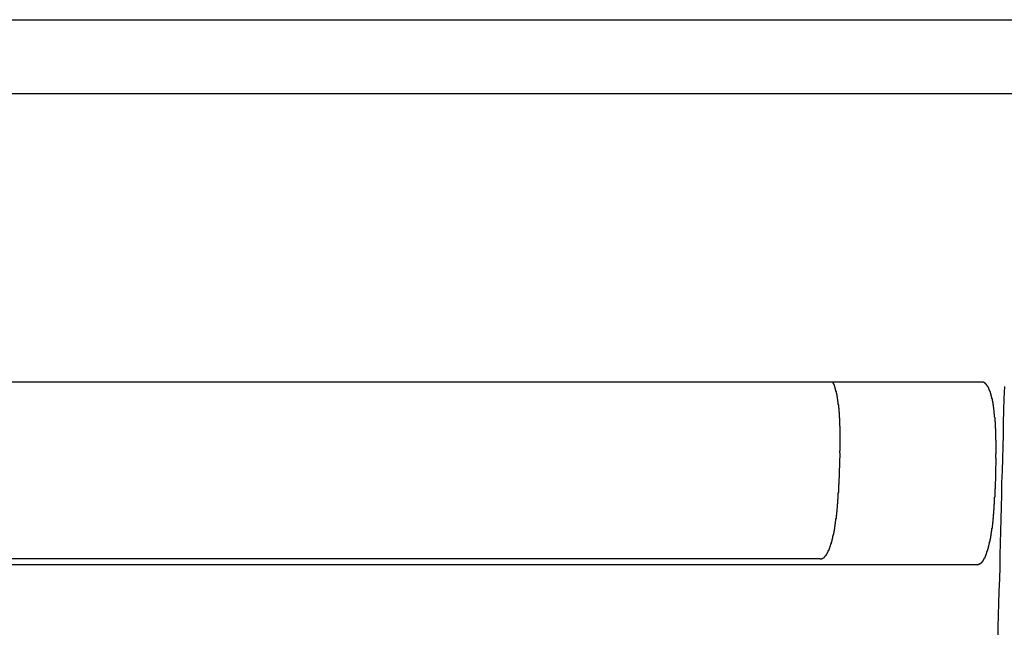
# Model space of a CAD drawing. Extents: x 85.2 to 97.4, y 23.1 to 30.3.
# Tile 39 of 43: x 93.153 to 93.408, y 24.901 to 25.058. Entities that reach past the tile are written whole.
import ezdxf

# ---------------------------------------------------------------- set-up
doc = ezdxf.new("R2010")
doc.units = 0
doc.header["$LTSCALE"] = 0.5
doc.layers.add('BODY', color=1, linetype='CONTINUOUS')

msp = doc.modelspace()

# ---------------------------------------------------------------- linework, layer by layer
at = {"layer": 'BODY'}
for p, q in [((93.11822, 25.05835), (93.54337, 25.05835)), ((92.8234, 25.03918), (93.4103, 25.03918)), ((93.40245, 24.9644), (92.83388, 24.9644)), ((93.36563, 24.94613), (93.36536, 24.93823)), ((93.40603, 24.9447), (93.40582, 24.9368)), ((93.36052, 24.91859), (92.87582, 24.91859)), ((92.83508, 24.91714), (93.40125, 24.91714))]:
    msp.add_line(p, q, dxfattribs=at)
for points in [[(93.3656, 24.9461, 0), (93.3656, 24.9462, 0), (93.3656, 24.9463, 0), (93.3656, 24.9464, 0), (93.3656, 24.9464, 0), (93.3656, 24.9465, 0), (93.3656, 24.9466, 0), (93.3656, 24.9466, 0), (93.3657, 24.9467, 0), (93.3657, 24.9468, 0), (93.3657, 24.9469, 0), (93.3657, 24.9469, 0), (93.3657, 24.947, 0), (93.3657, 24.9471, 0), (93.3657, 24.9472, 0), (93.3657, 24.9472, 0), (93.3657, 24.9473, 0), (93.3657, 24.9474, 0), (93.3657, 24.9475, 0), (93.3657, 24.9475, 0), (93.3657, 24.9476, 0), (93.3657, 24.9477, 0), (93.3657, 24.9477, 0), (93.3657, 24.9478, 0), (93.3657, 24.9479, 0), (93.3657, 24.948, 0), (93.3657, 24.948, 0), (93.3657, 24.9481, 0), (93.3657, 24.9482, 0), (93.3657, 24.9483, 0), (93.3657, 24.9483, 0), (93.3657, 24.9484, 0), (93.3657, 24.9485, 0), (93.3657, 24.9485, 0), (93.3657, 24.9486, 0), (93.3657, 24.9487, 0), (93.3657, 24.9488, 0), (93.3657, 24.9488, 0), (93.3657, 24.9489, 0), (93.3657, 24.949, 0), (93.3657, 24.9491, 0), (93.3657, 24.9491, 0), (93.3657, 24.9492, 0), (93.3657, 24.9493, 0), (93.3657, 24.9493, 0), (93.3657, 24.9494, 0), (93.3657, 24.9495, 0), (93.3657, 24.9496, 0), (93.3657, 24.9496, 0), (93.3657, 24.9497, 0), (93.3657, 24.9498, 0), (93.3657, 24.9499, 0), (93.3657, 24.9499, 0), (93.3657, 24.95, 0), (93.3657, 24.9501, 0), (93.3657, 24.9501, 0), (93.3657, 24.9502, 0), (93.3657, 24.9503, 0), (93.3657, 24.9504, 0), (93.3657, 24.9504, 0), (93.3657, 24.9505, 0), (93.3657, 24.9506, 0), (93.3657, 24.9506, 0), (93.3657, 24.9507, 0), (93.3657, 24.9508, 0), (93.3657, 24.9509, 0), (93.3657, 24.9509, 0), (93.3657, 24.951, 0), (93.3657, 24.9511, 0), (93.3657, 24.9511, 0), (93.3657, 24.9512, 0), (93.3657, 24.9513, 0), (93.3657, 24.9513, 0), (93.3657, 24.9514, 0), (93.3657, 24.9515, 0), (93.3657, 24.9516, 0), (93.3657, 24.9516, 0), (93.3657, 24.9517, 0), (93.3657, 24.9518, 0), (93.3657, 24.9518, 0), (93.3657, 24.9519, 0), (93.3657, 24.952, 0), (93.3657, 24.9521, 0), (93.3657, 24.9521, 0), (93.3657, 24.9522, 0), (93.3657, 24.9523, 0), (93.3657, 24.9523, 0), (93.3657, 24.9524, 0), (93.3657, 24.9525, 0), (93.3657, 24.9525, 0), (93.3657, 24.9526, 0), (93.3657, 24.9527, 0), (93.3657, 24.9527, 0), (93.3657, 24.9528, 0), (93.3657, 24.9529, 0), (93.3657, 24.953, 0), (93.3656, 24.953, 0), (93.3656, 24.9531, 0), (93.3656, 24.9532, 0), (93.3656, 24.9532, 0), (93.3656, 24.9533, 0), (93.3656, 24.9534, 0), (93.3656, 24.9534, 0), (93.3656, 24.9535, 0), (93.3656, 24.9536, 0), (93.3656, 24.9536, 0), (93.3656, 24.9537, 0), (93.3656, 24.9538, 0), (93.3656, 24.9538, 0), (93.3656, 24.9539, 0), (93.3656, 24.954, 0), (93.3656, 24.954, 0), (93.3656, 24.9541, 0), (93.3656, 24.9542, 0), (93.3656, 24.9542, 0), (93.3656, 24.9543, 0), (93.3656, 24.9544, 0), (93.3656, 24.9544, 0), (93.3656, 24.9545, 0), (93.3656, 24.9546, 0), (93.3656, 24.9546, 0), (93.3656, 24.9547, 0), (93.3656, 24.9548, 0), (93.3656, 24.9548, 0), (93.3656, 24.9549, 0), (93.3656, 24.955, 0), (93.3656, 24.955, 0), (93.3656, 24.9551, 0), (93.3656, 24.9552, 0), (93.3655, 24.9552, 0), (93.3655, 24.9553, 0), (93.3655, 24.9554, 0), (93.3655, 24.9554, 0), (93.3655, 24.9555, 0), (93.3655, 24.9556, 0), (93.3655, 24.9556, 0), (93.3655, 24.9557, 0), (93.3655, 24.9558, 0), (93.3655, 24.9558, 0), (93.3655, 24.9559, 0), (93.3655, 24.9559, 0), (93.3655, 24.956, 0), (93.3655, 24.9561, 0), (93.3655, 24.9561, 0), (93.3655, 24.9562, 0), (93.3655, 24.9563, 0), (93.3655, 24.9563, 0), (93.3655, 24.9564, 0), (93.3655, 24.9564, 0), (93.3655, 24.9565, 0), (93.3655, 24.9566, 0), (93.3654, 24.9566, 0), (93.3654, 24.9567, 0), (93.3654, 24.9568, 0), (93.3654, 24.9568, 0), (93.3654, 24.9569, 0), (93.3654, 24.9569, 0), (93.3654, 24.957, 0), (93.3654, 24.9571, 0), (93.3654, 24.9571, 0), (93.3654, 24.9572, 0), (93.3654, 24.9572, 0), (93.3654, 24.9573, 0), (93.3654, 24.9574, 0), (93.3654, 24.9574, 0), (93.3654, 24.9575, 0), (93.3654, 24.9575, 0), (93.3654, 24.9576, 0), (93.3654, 24.9577, 0), (93.3653, 24.9577, 0), (93.3653, 24.9578, 0), (93.3653, 24.9578, 0), (93.3653, 24.9579, 0), (93.3653, 24.958, 0), (93.3653, 24.958, 0), (93.3653, 24.9581, 0), (93.3653, 24.9581, 0), (93.3653, 24.9582, 0), (93.3653, 24.9583, 0), (93.3653, 24.9583, 0), (93.3653, 24.9584, 0), (93.3653, 24.9584, 0), (93.3653, 24.9585, 0), (93.3653, 24.9585, 0), (93.3652, 24.9586, 0), (93.3652, 24.9587, 0), (93.3652, 24.9587, 0), (93.3652, 24.9588, 0), (93.3652, 24.9588, 0), (93.3652, 24.9589, 0), (93.3652, 24.9589, 0), (93.3652, 24.959, 0), (93.3652, 24.959, 0), (93.3652, 24.9591, 0), (93.3652, 24.9592, 0), (93.3652, 24.9592, 0), (93.3652, 24.9593, 0), (93.3652, 24.9593, 0), (93.3651, 24.9594, 0), (93.3651, 24.9594, 0), (93.3651, 24.9595, 0), (93.3651, 24.9595, 0), (93.3651, 24.9596, 0), (93.3651, 24.9596, 0), (93.3651, 24.9597, 0), (93.3651, 24.9598, 0), (93.3651, 24.9598, 0), (93.3651, 24.9599, 0), (93.3651, 24.9599, 0), (93.3651, 24.96, 0), (93.365, 24.96, 0), (93.365, 24.9601, 0), (93.365, 24.9601, 0), (93.365, 24.9602, 0), (93.365, 24.9602, 0), (93.365, 24.9603, 0), (93.365, 24.9603, 0), (93.365, 24.9604, 0), (93.365, 24.9604, 0), (93.365, 24.9605, 0), (93.365, 24.9605, 0), (93.365, 24.9606, 0), (93.3649, 24.9606, 0), (93.3649, 24.9607, 0), (93.3649, 24.9607, 0), (93.3649, 24.9608, 0), (93.3649, 24.9608, 0), (93.3649, 24.9609, 0), (93.3649, 24.9609, 0), (93.3649, 24.961, 0), (93.3649, 24.961, 0), (93.3649, 24.9611, 0), (93.3649, 24.9611, 0), (93.3648, 24.9612, 0), (93.3648, 24.9612, 0), (93.3648, 24.9613, 0), (93.3648, 24.9613, 0), (93.3648, 24.9613, 0), (93.3648, 24.9614, 0), (93.3648, 24.9614, 0), (93.3648, 24.9615, 0), (93.3648, 24.9615, 0), (93.3648, 24.9616, 0), (93.3647, 24.9616, 0), (93.3647, 24.9617, 0), (93.3647, 24.9617, 0), (93.3647, 24.9618, 0), (93.3647, 24.9618, 0), (93.3647, 24.9618, 0), (93.3647, 24.9619, 0), (93.3647, 24.9619, 0), (93.3647, 24.962, 0), (93.3646, 24.962, 0), (93.3646, 24.9621, 0), (93.3646, 24.9621, 0), (93.3646, 24.9622, 0), (93.3646, 24.9622, 0), (93.3646, 24.9622, 0), (93.3646, 24.9623, 0), (93.3646, 24.9623, 0), (93.3646, 24.9624, 0), (93.3646, 24.9624, 0), (93.3645, 24.9624, 0), (93.3645, 24.9625, 0), (93.3645, 24.9625, 0), (93.3645, 24.9626, 0), (93.3645, 24.9626, 0), (93.3645, 24.9626, 0), (93.3645, 24.9627, 0), (93.3645, 24.9627, 0), (93.3644, 24.9628, 0), (93.3644, 24.9628, 0), (93.3644, 24.9628, 0), (93.3644, 24.9629, 0), (93.3644, 24.9629, 0), (93.3644, 24.963, 0), (93.3644, 24.963, 0), (93.3644, 24.963, 0), (93.3644, 24.9631, 0), (93.3643, 24.9631, 0), (93.3643, 24.9631, 0), (93.3643, 24.9632, 0), (93.3643, 24.9632, 0), (93.3643, 24.9633, 0), (93.3643, 24.9633, 0), (93.3643, 24.9633, 0), (93.3643, 24.9634, 0), (93.3642, 24.9634, 0), (93.3642, 24.9634, 0), (93.3642, 24.9635, 0), (93.3642, 24.9635, 0), (93.3642, 24.9635, 0), (93.3642, 24.9636, 0), (93.3642, 24.9636, 0), (93.3642, 24.9636, 0), (93.3641, 24.9637, 0), (93.3641, 24.9637, 0), (93.3641, 24.9637, 0), (93.3641, 24.9638, 0), (93.3641, 24.9638, 0), (93.3641, 24.9638, 0), (93.3641, 24.9639, 0), (93.364, 24.9639, 0), (93.364, 24.9639, 0), (93.364, 24.964, 0), (93.364, 24.964, 0), (93.364, 24.964, 0), (93.364, 24.9641, 0), (93.364, 24.9641, 0), (93.364, 24.9641, 0), (93.3639, 24.9641, 0), (93.3639, 24.9642, 0), (93.3639, 24.9642, 0), (93.3639, 24.9642, 0), (93.3639, 24.9643, 0), (93.3639, 24.9643, 0), (93.3639, 24.9643, 0), (93.3638, 24.9643, 0), (93.3638, 24.9644, 0), (93.3638, 24.9644, 0)], [(93.406, 24.9447, 0), (93.406, 24.9448, 0), (93.406, 24.9449, 0), (93.406, 24.9449, 0), (93.406, 24.945, 0), (93.406, 24.9451, 0), (93.406, 24.9452, 0), (93.406, 24.9453, 0), (93.406, 24.9453, 0), (93.406, 24.9454, 0), (93.406, 24.9455, 0), (93.406, 24.9456, 0), (93.406, 24.9457, 0), (93.406, 24.9458, 0), (93.4061, 24.9458, 0), (93.4061, 24.9459, 0), (93.4061, 24.946, 0), (93.4061, 24.9461, 0), (93.4061, 24.9462, 0), (93.4061, 24.9462, 0), (93.4061, 24.9463, 0), (93.4061, 24.9464, 0), (93.4061, 24.9465, 0), (93.4061, 24.9466, 0), (93.4061, 24.9466, 0), (93.4061, 24.9467, 0), (93.4061, 24.9468, 0), (93.4061, 24.9469, 0), (93.4061, 24.947, 0), (93.4061, 24.947, 0), (93.4061, 24.9471, 0), (93.4061, 24.9472, 0), (93.4061, 24.9473, 0), (93.4061, 24.9474, 0), (93.4061, 24.9474, 0), (93.4061, 24.9475, 0), (93.4061, 24.9476, 0), (93.4061, 24.9477, 0), (93.4061, 24.9478, 0), (93.4061, 24.9478, 0), (93.4061, 24.9479, 0), (93.4061, 24.948, 0), (93.4061, 24.9481, 0), (93.4061, 24.9482, 0), (93.4061, 24.9482, 0), (93.4061, 24.9483, 0), (93.4061, 24.9484, 0), (93.4061, 24.9485, 0), (93.4061, 24.9486, 0), (93.4061, 24.9486, 0), (93.4061, 24.9487, 0), (93.4061, 24.9488, 0), (93.4061, 24.9489, 0), (93.4061, 24.949, 0), (93.4061, 24.949, 0), (93.4061, 24.9491, 0), (93.4061, 24.9492, 0), (93.4061, 24.9493, 0), (93.4061, 24.9493, 0), (93.406, 24.9494, 0), (93.406, 24.9495, 0), (93.406, 24.9496, 0), (93.406, 24.9497, 0), (93.406, 24.9497, 0), (93.406, 24.9498, 0), (93.406, 24.9499, 0), (93.406, 24.95, 0), (93.406, 24.95, 0), (93.406, 24.9501, 0), (93.406, 24.9502, 0), (93.406, 24.9503, 0), (93.406, 24.9504, 0), (93.406, 24.9504, 0), (93.406, 24.9505, 0), (93.406, 24.9506, 0), (93.406, 24.9507, 0), (93.406, 24.9507, 0), (93.406, 24.9508, 0), (93.406, 24.9509, 0), (93.406, 24.951, 0), (93.406, 24.951, 0), (93.406, 24.9511, 0), (93.406, 24.9512, 0), (93.406, 24.9513, 0), (93.406, 24.9514, 0), (93.406, 24.9514, 0), (93.406, 24.9515, 0), (93.406, 24.9516, 0), (93.406, 24.9517, 0), (93.406, 24.9517, 0), (93.406, 24.9518, 0), (93.406, 24.9519, 0), (93.406, 24.952, 0), (93.406, 24.952, 0), (93.406, 24.9521, 0), (93.406, 24.9522, 0), (93.406, 24.9523, 0), (93.406, 24.9523, 0), (93.4059, 24.9524, 0), (93.4059, 24.9525, 0), (93.4059, 24.9526, 0), (93.4059, 24.9526, 0), (93.4059, 24.9527, 0), (93.4059, 24.9528, 0), (93.4059, 24.9529, 0), (93.4059, 24.9529, 0), (93.4059, 24.953, 0), (93.4059, 24.9531, 0), (93.4059, 24.9531, 0), (93.4059, 24.9532, 0), (93.4059, 24.9533, 0), (93.4059, 24.9534, 0), (93.4059, 24.9534, 0), (93.4059, 24.9535, 0), (93.4059, 24.9536, 0), (93.4059, 24.9537, 0), (93.4059, 24.9537, 0), (93.4059, 24.9538, 0), (93.4059, 24.9539, 0), (93.4059, 24.9539, 0), (93.4059, 24.954, 0), (93.4058, 24.9541, 0), (93.4058, 24.9542, 0), (93.4058, 24.9542, 0), (93.4058, 24.9543, 0), (93.4058, 24.9544, 0), (93.4058, 24.9544, 0), (93.4058, 24.9545, 0), (93.4058, 24.9546, 0), (93.4058, 24.9546, 0), (93.4058, 24.9547, 0), (93.4058, 24.9548, 0), (93.4058, 24.9549, 0), (93.4058, 24.9549, 0), (93.4058, 24.955, 0), (93.4058, 24.9551, 0), (93.4058, 24.9551, 0), (93.4058, 24.9552, 0), (93.4057, 24.9553, 0), (93.4057, 24.9553, 0), (93.4057, 24.9554, 0), (93.4057, 24.9555, 0), (93.4057, 24.9555, 0), (93.4057, 24.9556, 0), (93.4057, 24.9557, 0), (93.4057, 24.9557, 0), (93.4057, 24.9558, 0), (93.4057, 24.9559, 0), (93.4057, 24.9559, 0), (93.4057, 24.956, 0), (93.4057, 24.9561, 0), (93.4057, 24.9561, 0), (93.4057, 24.9562, 0), (93.4056, 24.9563, 0), (93.4056, 24.9563, 0), (93.4056, 24.9564, 0), (93.4056, 24.9565, 0), (93.4056, 24.9565, 0), (93.4056, 24.9566, 0), (93.4056, 24.9567, 0), (93.4056, 24.9567, 0), (93.4056, 24.9568, 0), (93.4056, 24.9568, 0), (93.4056, 24.9569, 0), (93.4056, 24.957, 0), (93.4056, 24.957, 0), (93.4056, 24.9571, 0), (93.4055, 24.9572, 0), (93.4055, 24.9572, 0), (93.4055, 24.9573, 0), (93.4055, 24.9574, 0), (93.4055, 24.9574, 0), (93.4055, 24.9575, 0), (93.4055, 24.9575, 0), (93.4055, 24.9576, 0), (93.4055, 24.9577, 0), (93.4055, 24.9577, 0), (93.4055, 24.9578, 0), (93.4055, 24.9578, 0), (93.4054, 24.9579, 0), (93.4054, 24.958, 0), (93.4054, 24.958, 0), (93.4054, 24.9581, 0), (93.4054, 24.9581, 0), (93.4054, 24.9582, 0), (93.4054, 24.9583, 0), (93.4054, 24.9583, 0), (93.4054, 24.9584, 0), (93.4054, 24.9584, 0), (93.4054, 24.9585, 0), (93.4053, 24.9585, 0), (93.4053, 24.9586, 0), (93.4053, 24.9587, 0), (93.4053, 24.9587, 0), (93.4053, 24.9588, 0), (93.4053, 24.9588, 0), (93.4053, 24.9589, 0), (93.4053, 24.9589, 0), (93.4053, 24.959, 0), (93.4053, 24.9591, 0), (93.4052, 24.9591, 0), (93.4052, 24.9592, 0), (93.4052, 24.9592, 0), (93.4052, 24.9593, 0), (93.4052, 24.9593, 0), (93.4052, 24.9594, 0), (93.4052, 24.9594, 0), (93.4052, 24.9595, 0), (93.4052, 24.9595, 0), (93.4051, 24.9596, 0), (93.4051, 24.9597, 0), (93.4051, 24.9597, 0), (93.4051, 24.9598, 0), (93.4051, 24.9598, 0), (93.4051, 24.9599, 0), (93.4051, 24.9599, 0), (93.4051, 24.96, 0), (93.4051, 24.96, 0), (93.4051, 24.9601, 0), (93.405, 24.9601, 0), (93.405, 24.9602, 0), (93.405, 24.9602, 0), (93.405, 24.9603, 0), (93.405, 24.9603, 0), (93.405, 24.9604, 0), (93.405, 24.9604, 0), (93.405, 24.9605, 0), (93.4049, 24.9605, 0), (93.4049, 24.9606, 0), (93.4049, 24.9606, 0), (93.4049, 24.9607, 0), (93.4049, 24.9607, 0), (93.4049, 24.9607, 0), (93.4049, 24.9608, 0), (93.4049, 24.9608, 0), (93.4049, 24.9609, 0), (93.4048, 24.9609, 0), (93.4048, 24.961, 0), (93.4048, 24.961, 0), (93.4048, 24.9611, 0), (93.4048, 24.9611, 0), (93.4048, 24.9612, 0), (93.4048, 24.9612, 0), (93.4048, 24.9612, 0), (93.4047, 24.9613, 0), (93.4047, 24.9613, 0), (93.4047, 24.9614, 0), (93.4047, 24.9614, 0), (93.4047, 24.9615, 0), (93.4047, 24.9615, 0), (93.4047, 24.9615, 0), (93.4046, 24.9616, 0), (93.4046, 24.9616, 0), (93.4046, 24.9617, 0), (93.4046, 24.9617, 0), (93.4046, 24.9617, 0), (93.4046, 24.9618, 0), (93.4046, 24.9618, 0), (93.4046, 24.9619, 0), (93.4045, 24.9619, 0), (93.4045, 24.9619, 0), (93.4045, 24.962, 0), (93.4045, 24.962, 0), (93.4045, 24.9621, 0), (93.4045, 24.9621, 0), (93.4045, 24.9621, 0), (93.4044, 24.9622, 0), (93.4044, 24.9622, 0), (93.4044, 24.9622, 0), (93.4044, 24.9623, 0), (93.4044, 24.9623, 0), (93.4044, 24.9624, 0), (93.4044, 24.9624, 0), (93.4043, 24.9624, 0), (93.4043, 24.9625, 0), (93.4043, 24.9625, 0), (93.4043, 24.9625, 0), (93.4043, 24.9626, 0), (93.4043, 24.9626, 0), (93.4043, 24.9626, 0), (93.4042, 24.9627, 0), (93.4042, 24.9627, 0), (93.4042, 24.9627, 0), (93.4042, 24.9628, 0), (93.4042, 24.9628, 0), (93.4042, 24.9628, 0), (93.4042, 24.9629, 0), (93.4041, 24.9629, 0), (93.4041, 24.9629, 0), (93.4041, 24.963, 0), (93.4041, 24.963, 0), (93.4041, 24.963, 0), (93.4041, 24.963, 0), (93.404, 24.9631, 0), (93.404, 24.9631, 0), (93.404, 24.9631, 0), (93.404, 24.9632, 0), (93.404, 24.9632, 0), (93.404, 24.9632, 0), (93.4039, 24.9632, 0), (93.4039, 24.9633, 0), (93.4039, 24.9633, 0), (93.4039, 24.9633, 0), (93.4039, 24.9634, 0), (93.4039, 24.9634, 0), (93.4039, 24.9634, 0), (93.4038, 24.9634, 0), (93.4038, 24.9635, 0), (93.4038, 24.9635, 0), (93.4038, 24.9635, 0), (93.4038, 24.9635, 0), (93.4038, 24.9635, 0), (93.4037, 24.9636, 0), (93.4037, 24.9636, 0), (93.4037, 24.9636, 0), (93.4037, 24.9636, 0), (93.4037, 24.9637, 0), (93.4037, 24.9637, 0), (93.4036, 24.9637, 0), (93.4036, 24.9637, 0), (93.4036, 24.9637, 0), (93.4036, 24.9638, 0), (93.4036, 24.9638, 0), (93.4036, 24.9638, 0), (93.4035, 24.9638, 0), (93.4035, 24.9638, 0), (93.4035, 24.9639, 0), (93.4035, 24.9639, 0), (93.4035, 24.9639, 0), (93.4035, 24.9639, 0), (93.4034, 24.9639, 0), (93.4034, 24.964, 0), (93.4034, 24.964, 0), (93.4034, 24.964, 0), (93.4034, 24.964, 0), (93.4033, 24.964, 0), (93.4033, 24.964, 0), (93.4033, 24.9641, 0), (93.4033, 24.9641, 0), (93.4033, 24.9641, 0), (93.4033, 24.9641, 0), (93.4032, 24.9641, 0), (93.4032, 24.9641, 0), (93.4032, 24.9641, 0), (93.4032, 24.9642, 0), (93.4032, 24.9642, 0), (93.4031, 24.9642, 0), (93.4031, 24.9642, 0), (93.4031, 24.9642, 0), (93.4031, 24.9642, 0), (93.4031, 24.9642, 0), (93.4031, 24.9642, 0), (93.403, 24.9642, 0), (93.403, 24.9643, 0), (93.403, 24.9643, 0), (93.403, 24.9643, 0), (93.403, 24.9643, 0), (93.4029, 24.9643, 0), (93.4029, 24.9643, 0), (93.4029, 24.9643, 0), (93.4029, 24.9643, 0), (93.4029, 24.9643, 0), (93.4029, 24.9643, 0), (93.4028, 24.9643, 0), (93.4028, 24.9643, 0), (93.4028, 24.9643, 0), (93.4028, 24.9644, 0), (93.4028, 24.9644, 0), (93.4027, 24.9644, 0), (93.4027, 24.9644, 0), (93.4027, 24.9644, 0), (93.4027, 24.9644, 0), (93.4027, 24.9644, 0), (93.4026, 24.9644, 0), (93.4026, 24.9644, 0), (93.4026, 24.9644, 0), (93.4026, 24.9644, 0), (93.4026, 24.9644, 0), (93.4026, 24.9644, 0), (93.4025, 24.9644, 0), (93.4025, 24.9644, 0), (93.4025, 24.9644, 0), (93.4025, 24.9644, 0), (93.4025, 24.9644, 0)], [(93.4066, 24.8978, 0), (93.4066, 24.9009, 0), (93.4067, 24.904, 0), (93.4068, 24.9071, 0), (93.4069, 24.9102, 0), (93.407, 24.9134, 0), (93.4071, 24.9165, 0), (93.4071, 24.9196, 0), (93.4072, 24.9227, 0), (93.4073, 24.9258, 0), (93.4074, 24.9289, 0), (93.4075, 24.9321, 0), (93.4076, 24.9352, 0), (93.4076, 24.9383, 0), (93.4077, 24.9414, 0), (93.4078, 24.9446, 0), (93.4079, 24.9477, 0), (93.408, 24.9508, 0), (93.408, 24.9539, 0), (93.4081, 24.9571, 0), (93.4082, 24.9602, 0), (93.4083, 24.9633, 0)], [(93.3605, 24.9186, 0), (93.3605, 24.9186, 0), (93.3606, 24.9186, 0), (93.3606, 24.9186, 0), (93.3606, 24.9186, 0), (93.3606, 24.9186, 0), (93.3606, 24.9186, 0), (93.3607, 24.9186, 0), (93.3607, 24.9186, 0), (93.3607, 24.9186, 0), (93.3607, 24.9186, 0), (93.3607, 24.9186, 0), (93.3608, 24.9186, 0), (93.3608, 24.9186, 0), (93.3608, 24.9186, 0), (93.3608, 24.9186, 0), (93.3608, 24.9186, 0), (93.3609, 24.9186, 0), (93.3609, 24.9186, 0), (93.3609, 24.9186, 0), (93.3609, 24.9187, 0), (93.3609, 24.9187, 0), (93.361, 24.9187, 0), (93.361, 24.9187, 0), (93.361, 24.9187, 0), (93.361, 24.9187, 0), (93.361, 24.9187, 0), (93.3611, 24.9187, 0), (93.3611, 24.9187, 0), (93.3611, 24.9187, 0), (93.3611, 24.9187, 0), (93.3611, 24.9187, 0), (93.3612, 24.9188, 0), (93.3612, 24.9188, 0), (93.3612, 24.9188, 0), (93.3612, 24.9188, 0), (93.3612, 24.9188, 0), (93.3613, 24.9188, 0), (93.3613, 24.9188, 0), (93.3613, 24.9188, 0), (93.3613, 24.9188, 0), (93.3613, 24.9189, 0), (93.3613, 24.9189, 0), (93.3614, 24.9189, 0), (93.3614, 24.9189, 0), (93.3614, 24.9189, 0), (93.3614, 24.9189, 0), (93.3614, 24.9189, 0), (93.3615, 24.919, 0), (93.3615, 24.919, 0), (93.3615, 24.919, 0), (93.3615, 24.919, 0), (93.3615, 24.919, 0), (93.3616, 24.919, 0), (93.3616, 24.9191, 0), (93.3616, 24.9191, 0), (93.3616, 24.9191, 0), (93.3616, 24.9191, 0), (93.3617, 24.9191, 0), (93.3617, 24.9192, 0), (93.3617, 24.9192, 0), (93.3617, 24.9192, 0), (93.3617, 24.9192, 0), (93.3617, 24.9192, 0), (93.3618, 24.9193, 0), (93.3618, 24.9193, 0), (93.3618, 24.9193, 0), (93.3618, 24.9193, 0), (93.3618, 24.9193, 0), (93.3619, 24.9194, 0), (93.3619, 24.9194, 0), (93.3619, 24.9194, 0), (93.3619, 24.9194, 0), (93.3619, 24.9195, 0), (93.3619, 24.9195, 0), (93.362, 24.9195, 0), (93.362, 24.9195, 0), (93.362, 24.9196, 0), (93.362, 24.9196, 0), (93.362, 24.9196, 0), (93.3621, 24.9196, 0), (93.3621, 24.9197, 0), (93.3621, 24.9197, 0), (93.3621, 24.9197, 0), (93.3621, 24.9197, 0), (93.3621, 24.9198, 0), (93.3622, 24.9198, 0), (93.3622, 24.9198, 0), (93.3622, 24.9198, 0), (93.3622, 24.9199, 0), (93.3622, 24.9199, 0), (93.3623, 24.9199, 0), (93.3623, 24.92, 0), (93.3623, 24.92, 0), (93.3623, 24.92, 0), (93.3623, 24.9201, 0), (93.3623, 24.9201, 0), (93.3624, 24.9201, 0), (93.3624, 24.9201, 0), (93.3624, 24.9202, 0), (93.3624, 24.9202, 0), (93.3624, 24.9202, 0), (93.3624, 24.9203, 0), (93.3625, 24.9203, 0), (93.3625, 24.9203, 0), (93.3625, 24.9204, 0), (93.3625, 24.9204, 0), (93.3625, 24.9204, 0), (93.3626, 24.9205, 0), (93.3626, 24.9205, 0), (93.3626, 24.9205, 0), (93.3626, 24.9206, 0), (93.3626, 24.9206, 0), (93.3626, 24.9207, 0), (93.3627, 24.9207, 0), (93.3627, 24.9207, 0), (93.3627, 24.9208, 0), (93.3627, 24.9208, 0), (93.3627, 24.9208, 0), (93.3627, 24.9209, 0), (93.3628, 24.9209, 0), (93.3628, 24.9209, 0), (93.3628, 24.921, 0), (93.3628, 24.921, 0), (93.3628, 24.9211, 0), (93.3628, 24.9211, 0), (93.3629, 24.9211, 0), (93.3629, 24.9212, 0), (93.3629, 24.9212, 0), (93.3629, 24.9213, 0), (93.3629, 24.9213, 0), (93.3629, 24.9213, 0), (93.3629, 24.9214, 0), (93.363, 24.9214, 0), (93.363, 24.9215, 0), (93.363, 24.9215, 0), (93.363, 24.9216, 0), (93.363, 24.9216, 0), (93.363, 24.9216, 0), (93.3631, 24.9217, 0), (93.3631, 24.9217, 0), (93.3631, 24.9218, 0), (93.3631, 24.9218, 0), (93.3631, 24.9219, 0), (93.3631, 24.9219, 0), (93.3632, 24.9219, 0), (93.3632, 24.922, 0), (93.3632, 24.922, 0), (93.3632, 24.9221, 0), (93.3632, 24.9221, 0), (93.3632, 24.9222, 0), (93.3632, 24.9222, 0), (93.3633, 24.9223, 0), (93.3633, 24.9223, 0), (93.3633, 24.9224, 0), (93.3633, 24.9224, 0), (93.3633, 24.9225, 0), (93.3633, 24.9225, 0), (93.3633, 24.9226, 0), (93.3634, 24.9226, 0), (93.3634, 24.9227, 0), (93.3634, 24.9227, 0), (93.3634, 24.9228, 0), (93.3634, 24.9228, 0), (93.3634, 24.9229, 0), (93.3635, 24.9229, 0), (93.3635, 24.923, 0), (93.3635, 24.923, 0), (93.3635, 24.9231, 0), (93.3635, 24.9231, 0), (93.3635, 24.9232, 0), (93.3635, 24.9232, 0), (93.3636, 24.9233, 0), (93.3636, 24.9233, 0), (93.3636, 24.9234, 0), (93.3636, 24.9234, 0), (93.3636, 24.9235, 0), (93.3636, 24.9235, 0), (93.3636, 24.9236, 0), (93.3636, 24.9236, 0), (93.3637, 24.9237, 0), (93.3637, 24.9237, 0), (93.3637, 24.9238, 0), (93.3637, 24.9239, 0), (93.3637, 24.9239, 0), (93.3637, 24.924, 0), (93.3637, 24.924, 0), (93.3638, 24.9241, 0), (93.3638, 24.9241, 0), (93.3638, 24.9242, 0), (93.3638, 24.9242, 0), (93.3638, 24.9243, 0), (93.3638, 24.9244, 0), (93.3638, 24.9244, 0), (93.3638, 24.9245, 0), (93.3639, 24.9245, 0), (93.3639, 24.9246, 0), (93.3639, 24.9246, 0), (93.3639, 24.9247, 0), (93.3639, 24.9248, 0), (93.3639, 24.9248, 0), (93.3639, 24.9249, 0), (93.364, 24.9249, 0), (93.364, 24.925, 0), (93.364, 24.9251, 0), (93.364, 24.9251, 0), (93.364, 24.9252, 0), (93.364, 24.9252, 0), (93.364, 24.9253, 0), (93.364, 24.9254, 0), (93.3641, 24.9254, 0), (93.3641, 24.9255, 0), (93.3641, 24.9255, 0), (93.3641, 24.9256, 0), (93.3641, 24.9257, 0), (93.3641, 24.9257, 0), (93.3641, 24.9258, 0), (93.3641, 24.9259, 0), (93.3641, 24.9259, 0), (93.3642, 24.926, 0), (93.3642, 24.926, 0), (93.3642, 24.9261, 0), (93.3642, 24.9262, 0), (93.3642, 24.9262, 0), (93.3642, 24.9263, 0), (93.3642, 24.9264, 0), (93.3642, 24.9264, 0), (93.3643, 24.9265, 0), (93.3643, 24.9266, 0), (93.3643, 24.9266, 0), (93.3643, 24.9267, 0), (93.3643, 24.9268, 0), (93.3643, 24.9268, 0), (93.3643, 24.9269, 0), (93.3643, 24.9269, 0), (93.3643, 24.927, 0), (93.3644, 24.9271, 0), (93.3644, 24.9271, 0), (93.3644, 24.9272, 0), (93.3644, 24.9273, 0), (93.3644, 24.9273, 0), (93.3644, 24.9274, 0), (93.3644, 24.9275, 0), (93.3644, 24.9275, 0), (93.3644, 24.9276, 0), (93.3644, 24.9277, 0), (93.3645, 24.9278, 0), (93.3645, 24.9278, 0), (93.3645, 24.9279, 0), (93.3645, 24.928, 0), (93.3645, 24.928, 0), (93.3645, 24.9281, 0), (93.3645, 24.9282, 0), (93.3645, 24.9282, 0), (93.3645, 24.9283, 0), (93.3645, 24.9284, 0), (93.3646, 24.9284, 0), (93.3646, 24.9285, 0), (93.3646, 24.9286, 0), (93.3646, 24.9286, 0), (93.3646, 24.9287, 0), (93.3646, 24.9288, 0), (93.3646, 24.9289, 0), (93.3646, 24.9289, 0), (93.3646, 24.929, 0), (93.3646, 24.9291, 0), (93.3647, 24.9291, 0), (93.3647, 24.9292, 0), (93.3647, 24.9293, 0), (93.3647, 24.9294, 0), (93.3647, 24.9294, 0), (93.3647, 24.9295, 0), (93.3647, 24.9296, 0), (93.3647, 24.9296, 0), (93.3647, 24.9297, 0), (93.3647, 24.9298, 0), (93.3647, 24.9299, 0), (93.3648, 24.9299, 0), (93.3648, 24.93, 0), (93.3648, 24.9301, 0), (93.3648, 24.9302, 0), (93.3648, 24.9302, 0), (93.3648, 24.9303, 0), (93.3648, 24.9304, 0), (93.3648, 24.9305, 0), (93.3648, 24.9305, 0), (93.3648, 24.9306, 0), (93.3648, 24.9307, 0), (93.3648, 24.9308, 0), (93.3649, 24.9308, 0), (93.3649, 24.9309, 0), (93.3649, 24.931, 0), (93.3649, 24.9311, 0), (93.3649, 24.9311, 0), (93.3649, 24.9312, 0), (93.3649, 24.9313, 0), (93.3649, 24.9314, 0), (93.3649, 24.9314, 0), (93.3649, 24.9315, 0), (93.3649, 24.9316, 0), (93.3649, 24.9317, 0), (93.3649, 24.9317, 0), (93.365, 24.9318, 0), (93.365, 24.9319, 0), (93.365, 24.932, 0), (93.365, 24.932, 0), (93.365, 24.9321, 0), (93.365, 24.9322, 0), (93.365, 24.9323, 0), (93.365, 24.9323, 0), (93.365, 24.9324, 0), (93.365, 24.9325, 0), (93.365, 24.9326, 0), (93.365, 24.9327, 0), (93.365, 24.9327, 0), (93.365, 24.9328, 0), (93.365, 24.9329, 0), (93.3651, 24.933, 0), (93.3651, 24.933, 0), (93.3651, 24.9331, 0), (93.3651, 24.9332, 0), (93.3651, 24.9333, 0), (93.3651, 24.9334, 0), (93.3651, 24.9334, 0), (93.3651, 24.9335, 0), (93.3651, 24.9336, 0), (93.3651, 24.9337, 0), (93.3651, 24.9337, 0), (93.3651, 24.9338, 0), (93.3651, 24.9339, 0), (93.3651, 24.934, 0), (93.3651, 24.9341, 0), (93.3651, 24.9341, 0), (93.3652, 24.9342, 0), (93.3652, 24.9343, 0), (93.3652, 24.9344, 0), (93.3652, 24.9345, 0), (93.3652, 24.9345, 0), (93.3652, 24.9346, 0), (93.3652, 24.9347, 0), (93.3652, 24.9348, 0), (93.3652, 24.9349, 0), (93.3652, 24.9349, 0), (93.3652, 24.935, 0), (93.3652, 24.9351, 0), (93.3652, 24.9352, 0), (93.3652, 24.9353, 0), (93.3652, 24.9353, 0), (93.3652, 24.9354, 0), (93.3652, 24.9355, 0), (93.3652, 24.9356, 0), (93.3652, 24.9357, 0), (93.3652, 24.9357, 0), (93.3653, 24.9358, 0), (93.3653, 24.9359, 0), (93.3653, 24.936, 0), (93.3653, 24.9361, 0), (93.3653, 24.9361, 0), (93.3653, 24.9362, 0), (93.3653, 24.9363, 0), (93.3653, 24.9364, 0), (93.3653, 24.9365, 0), (93.3653, 24.9365, 0), (93.3653, 24.9366, 0), (93.3653, 24.9367, 0), (93.3653, 24.9368, 0), (93.3653, 24.9369, 0), (93.3653, 24.9369, 0), (93.3653, 24.937, 0), (93.3653, 24.9371, 0), (93.3653, 24.9372, 0), (93.3653, 24.9373, 0), (93.3653, 24.9373, 0), (93.3653, 24.9374, 0), (93.3653, 24.9375, 0), (93.3653, 24.9376, 0), (93.3653, 24.9377, 0), (93.3653, 24.9377, 0), (93.3653, 24.9378, 0), (93.3653, 24.9379, 0), (93.3654, 24.938, 0), (93.3654, 24.9381, 0), (93.3654, 24.9382, 0), (93.3654, 24.9382, 0)], [(93.4013, 24.9171, 0), (93.4013, 24.9171, 0), (93.4013, 24.9171, 0), (93.4013, 24.9171, 0), (93.4013, 24.9171, 0), (93.4014, 24.9171, 0), (93.4014, 24.9172, 0), (93.4014, 24.9172, 0), (93.4014, 24.9172, 0), (93.4014, 24.9172, 0), (93.4014, 24.9172, 0), (93.4015, 24.9172, 0), (93.4015, 24.9172, 0), (93.4015, 24.9172, 0), (93.4015, 24.9172, 0), (93.4015, 24.9172, 0), (93.4016, 24.9172, 0), (93.4016, 24.9172, 0), (93.4016, 24.9172, 0), (93.4016, 24.9172, 0), (93.4016, 24.9172, 0), (93.4017, 24.9172, 0), (93.4017, 24.9172, 0), (93.4017, 24.9172, 0), (93.4017, 24.9172, 0), (93.4017, 24.9172, 0), (93.4018, 24.9173, 0), (93.4018, 24.9173, 0), (93.4018, 24.9173, 0), (93.4018, 24.9173, 0), (93.4018, 24.9173, 0), (93.4018, 24.9173, 0), (93.4019, 24.9173, 0), (93.4019, 24.9173, 0), (93.4019, 24.9173, 0), (93.4019, 24.9173, 0), (93.4019, 24.9174, 0), (93.402, 24.9174, 0), (93.402, 24.9174, 0), (93.402, 24.9174, 0), (93.402, 24.9174, 0), (93.402, 24.9174, 0), (93.4021, 24.9174, 0), (93.4021, 24.9174, 0), (93.4021, 24.9175, 0), (93.4021, 24.9175, 0), (93.4021, 24.9175, 0), (93.4021, 24.9175, 0), (93.4022, 24.9175, 0), (93.4022, 24.9175, 0), (93.4022, 24.9176, 0), (93.4022, 24.9176, 0), (93.4022, 24.9176, 0), (93.4023, 24.9176, 0), (93.4023, 24.9176, 0), (93.4023, 24.9176, 0), (93.4023, 24.9177, 0), (93.4023, 24.9177, 0), (93.4023, 24.9177, 0), (93.4024, 24.9177, 0), (93.4024, 24.9177, 0), (93.4024, 24.9178, 0), (93.4024, 24.9178, 0), (93.4024, 24.9178, 0), (93.4024, 24.9178, 0), (93.4025, 24.9178, 0), (93.4025, 24.9179, 0), (93.4025, 24.9179, 0), (93.4025, 24.9179, 0), (93.4025, 24.9179, 0), (93.4026, 24.9179, 0), (93.4026, 24.918, 0), (93.4026, 24.918, 0), (93.4026, 24.918, 0), (93.4026, 24.918, 0), (93.4026, 24.9181, 0), (93.4027, 24.9181, 0), (93.4027, 24.9181, 0), (93.4027, 24.9181, 0), (93.4027, 24.9182, 0), (93.4027, 24.9182, 0), (93.4027, 24.9182, 0), (93.4028, 24.9182, 0), (93.4028, 24.9183, 0), (93.4028, 24.9183, 0), (93.4028, 24.9183, 0), (93.4028, 24.9184, 0), (93.4029, 24.9184, 0), (93.4029, 24.9184, 0), (93.4029, 24.9184, 0), (93.4029, 24.9185, 0), (93.4029, 24.9185, 0), (93.4029, 24.9185, 0), (93.403, 24.9186, 0), (93.403, 24.9186, 0), (93.403, 24.9186, 0), (93.403, 24.9186, 0), (93.403, 24.9187, 0), (93.403, 24.9187, 0), (93.4031, 24.9187, 0), (93.4031, 24.9188, 0), (93.4031, 24.9188, 0), (93.4031, 24.9188, 0), (93.4031, 24.9189, 0), (93.4031, 24.9189, 0), (93.4032, 24.9189, 0), (93.4032, 24.919, 0), (93.4032, 24.919, 0), (93.4032, 24.919, 0), (93.4032, 24.9191, 0), (93.4032, 24.9191, 0), (93.4033, 24.9191, 0), (93.4033, 24.9192, 0), (93.4033, 24.9192, 0), (93.4033, 24.9193, 0), (93.4033, 24.9193, 0), (93.4033, 24.9193, 0), (93.4033, 24.9194, 0), (93.4034, 24.9194, 0), (93.4034, 24.9194, 0), (93.4034, 24.9195, 0), (93.4034, 24.9195, 0), (93.4034, 24.9195, 0), (93.4034, 24.9196, 0), (93.4035, 24.9196, 0), (93.4035, 24.9197, 0), (93.4035, 24.9197, 0), (93.4035, 24.9197, 0), (93.4035, 24.9198, 0), (93.4035, 24.9198, 0), (93.4036, 24.9199, 0), (93.4036, 24.9199, 0), (93.4036, 24.92, 0), (93.4036, 24.92, 0), (93.4036, 24.92, 0), (93.4036, 24.9201, 0), (93.4036, 24.9201, 0), (93.4037, 24.9202, 0), (93.4037, 24.9202, 0), (93.4037, 24.9202, 0), (93.4037, 24.9203, 0), (93.4037, 24.9203, 0), (93.4037, 24.9204, 0), (93.4037, 24.9204, 0), (93.4038, 24.9205, 0), (93.4038, 24.9205, 0), (93.4038, 24.9206, 0), (93.4038, 24.9206, 0), (93.4038, 24.9206, 0), (93.4038, 24.9207, 0), (93.4038, 24.9207, 0), (93.4039, 24.9208, 0), (93.4039, 24.9208, 0), (93.4039, 24.9209, 0), (93.4039, 24.9209, 0), (93.4039, 24.921, 0), (93.4039, 24.921, 0), (93.4039, 24.9211, 0), (93.404, 24.9211, 0), (93.404, 24.9212, 0), (93.404, 24.9212, 0), (93.404, 24.9213, 0), (93.404, 24.9213, 0), (93.404, 24.9214, 0), (93.404, 24.9214, 0), (93.4041, 24.9215, 0), (93.4041, 24.9215, 0), (93.4041, 24.9216, 0), (93.4041, 24.9216, 0), (93.4041, 24.9217, 0), (93.4041, 24.9217, 0), (93.4041, 24.9218, 0), (93.4042, 24.9218, 0), (93.4042, 24.9219, 0), (93.4042, 24.9219, 0), (93.4042, 24.922, 0), (93.4042, 24.922, 0), (93.4042, 24.9221, 0), (93.4042, 24.9221, 0), (93.4042, 24.9222, 0), (93.4043, 24.9223, 0), (93.4043, 24.9223, 0), (93.4043, 24.9224, 0), (93.4043, 24.9224, 0), (93.4043, 24.9225, 0), (93.4043, 24.9225, 0), (93.4043, 24.9226, 0), (93.4044, 24.9226, 0), (93.4044, 24.9227, 0), (93.4044, 24.9228, 0), (93.4044, 24.9228, 0), (93.4044, 24.9229, 0), (93.4044, 24.9229, 0), (93.4044, 24.923, 0), (93.4044, 24.923, 0), (93.4045, 24.9231, 0), (93.4045, 24.9232, 0), (93.4045, 24.9232, 0), (93.4045, 24.9233, 0), (93.4045, 24.9233, 0), (93.4045, 24.9234, 0), (93.4045, 24.9234, 0), (93.4045, 24.9235, 0), (93.4045, 24.9236, 0), (93.4046, 24.9236, 0), (93.4046, 24.9237, 0), (93.4046, 24.9237, 0), (93.4046, 24.9238, 0), (93.4046, 24.9239, 0), (93.4046, 24.9239, 0), (93.4046, 24.924, 0), (93.4046, 24.924, 0), (93.4047, 24.9241, 0), (93.4047, 24.9242, 0), (93.4047, 24.9242, 0), (93.4047, 24.9243, 0), (93.4047, 24.9244, 0), (93.4047, 24.9244, 0), (93.4047, 24.9245, 0), (93.4047, 24.9245, 0), (93.4047, 24.9246, 0), (93.4048, 24.9247, 0), (93.4048, 24.9247, 0), (93.4048, 24.9248, 0), (93.4048, 24.9249, 0), (93.4048, 24.9249, 0), (93.4048, 24.925, 0), (93.4048, 24.9251, 0), (93.4048, 24.9251, 0), (93.4048, 24.9252, 0), (93.4049, 24.9253, 0), (93.4049, 24.9253, 0), (93.4049, 24.9254, 0), (93.4049, 24.9254, 0), (93.4049, 24.9255, 0), (93.4049, 24.9256, 0), (93.4049, 24.9256, 0), (93.4049, 24.9257, 0), (93.4049, 24.9258, 0), (93.4049, 24.9258, 0), (93.405, 24.9259, 0), (93.405, 24.926, 0), (93.405, 24.926, 0), (93.405, 24.9261, 0), (93.405, 24.9262, 0), (93.405, 24.9262, 0), (93.405, 24.9263, 0), (93.405, 24.9264, 0), (93.405, 24.9265, 0), (93.405, 24.9265, 0), (93.4051, 24.9266, 0), (93.4051, 24.9267, 0), (93.4051, 24.9267, 0), (93.4051, 24.9268, 0), (93.4051, 24.9269, 0), (93.4051, 24.9269, 0), (93.4051, 24.927, 0), (93.4051, 24.9271, 0), (93.4051, 24.9271, 0), (93.4051, 24.9272, 0), (93.4051, 24.9273, 0), (93.4052, 24.9274, 0), (93.4052, 24.9274, 0), (93.4052, 24.9275, 0), (93.4052, 24.9276, 0), (93.4052, 24.9276, 0), (93.4052, 24.9277, 0), (93.4052, 24.9278, 0), (93.4052, 24.9279, 0), (93.4052, 24.9279, 0), (93.4052, 24.928, 0), (93.4052, 24.9281, 0), (93.4052, 24.9281, 0), (93.4053, 24.9282, 0), (93.4053, 24.9283, 0), (93.4053, 24.9284, 0), (93.4053, 24.9284, 0), (93.4053, 24.9285, 0), (93.4053, 24.9286, 0), (93.4053, 24.9287, 0), (93.4053, 24.9287, 0), (93.4053, 24.9288, 0), (93.4053, 24.9289, 0), (93.4053, 24.9289, 0), (93.4053, 24.929, 0), (93.4053, 24.9291, 0), (93.4054, 24.9292, 0), (93.4054, 24.9292, 0), (93.4054, 24.9293, 0), (93.4054, 24.9294, 0), (93.4054, 24.9295, 0), (93.4054, 24.9295, 0), (93.4054, 24.9296, 0), (93.4054, 24.9297, 0), (93.4054, 24.9298, 0), (93.4054, 24.9298, 0), (93.4054, 24.9299, 0), (93.4054, 24.93, 0), (93.4054, 24.9301, 0), (93.4054, 24.9302, 0), (93.4055, 24.9302, 0), (93.4055, 24.9303, 0), (93.4055, 24.9304, 0), (93.4055, 24.9305, 0), (93.4055, 24.9305, 0), (93.4055, 24.9306, 0), (93.4055, 24.9307, 0), (93.4055, 24.9308, 0), (93.4055, 24.9308, 0), (93.4055, 24.9309, 0), (93.4055, 24.931, 0), (93.4055, 24.9311, 0), (93.4055, 24.9311, 0), (93.4055, 24.9312, 0), (93.4055, 24.9313, 0), (93.4056, 24.9314, 0), (93.4056, 24.9315, 0), (93.4056, 24.9315, 0), (93.4056, 24.9316, 0), (93.4056, 24.9317, 0), (93.4056, 24.9318, 0), (93.4056, 24.9318, 0), (93.4056, 24.9319, 0), (93.4056, 24.932, 0), (93.4056, 24.9321, 0), (93.4056, 24.9322, 0), (93.4056, 24.9322, 0), (93.4056, 24.9323, 0), (93.4056, 24.9324, 0), (93.4056, 24.9325, 0), (93.4056, 24.9326, 0), (93.4056, 24.9326, 0), (93.4056, 24.9327, 0), (93.4056, 24.9328, 0), (93.4057, 24.9329, 0), (93.4057, 24.9329, 0), (93.4057, 24.933, 0), (93.4057, 24.9331, 0), (93.4057, 24.9332, 0), (93.4057, 24.9333, 0), (93.4057, 24.9333, 0), (93.4057, 24.9334, 0), (93.4057, 24.9335, 0), (93.4057, 24.9336, 0), (93.4057, 24.9337, 0), (93.4057, 24.9337, 0), (93.4057, 24.9338, 0), (93.4057, 24.9339, 0), (93.4057, 24.934, 0), (93.4057, 24.9341, 0), (93.4057, 24.9341, 0), (93.4057, 24.9342, 0), (93.4057, 24.9343, 0), (93.4057, 24.9344, 0), (93.4057, 24.9345, 0), (93.4057, 24.9345, 0), (93.4057, 24.9346, 0), (93.4058, 24.9347, 0), (93.4058, 24.9348, 0), (93.4058, 24.9349, 0), (93.4058, 24.9349, 0), (93.4058, 24.935, 0), (93.4058, 24.9351, 0), (93.4058, 24.9352, 0), (93.4058, 24.9353, 0), (93.4058, 24.9353, 0), (93.4058, 24.9354, 0), (93.4058, 24.9355, 0), (93.4058, 24.9356, 0), (93.4058, 24.9357, 0), (93.4058, 24.9358, 0), (93.4058, 24.9358, 0), (93.4058, 24.9359, 0), (93.4058, 24.936, 0), (93.4058, 24.9361, 0), (93.4058, 24.9362, 0), (93.4058, 24.9362, 0), (93.4058, 24.9363, 0), (93.4058, 24.9364, 0), (93.4058, 24.9365, 0), (93.4058, 24.9366, 0), (93.4058, 24.9366, 0), (93.4058, 24.9367, 0), (93.4058, 24.9368, 0)]]:
    msp.add_polyline3d(points, dxfattribs=at)

doc.saveas('drawing.dxf')
